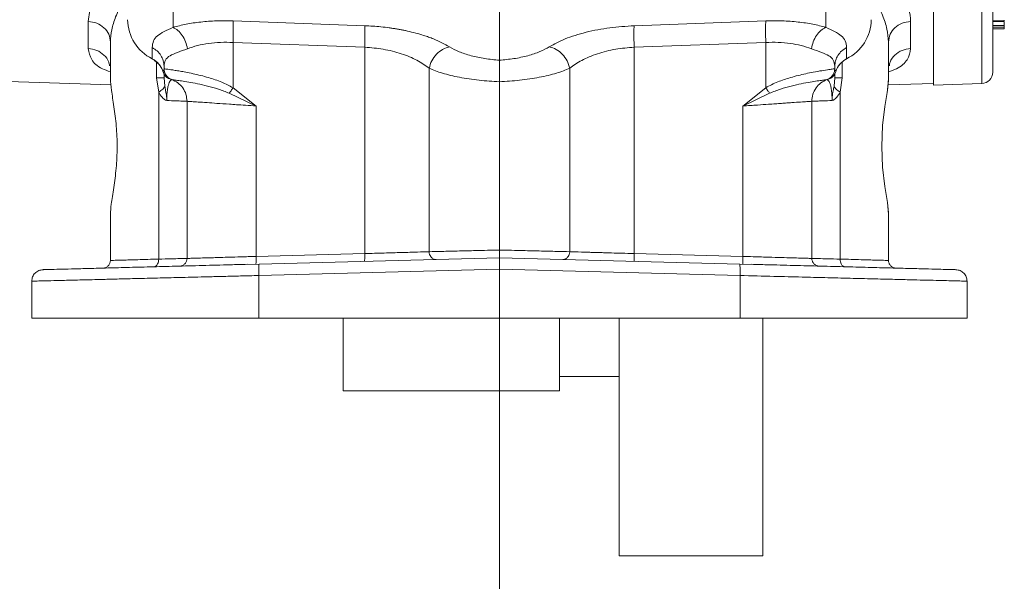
# Model space of a CAD drawing. Header units: inches. Extents: x 0.3 to 33.9, y 0.2 to 21.7.
# Tile 11 of 24: x 21.5 to 26.7, y 4.8 to 7.8. Entities that reach past the tile are written whole.
import ezdxf

# ---------------------------------------------------------------- set-up
doc = ezdxf.new("R2010")
doc.units = ezdxf.units.IN
doc.header["$MEASUREMENT"] = 0
doc.layers.add('SLD-0', color=7, linetype='Continuous', lineweight=15)

msp = doc.modelspace()

# ---------------------------------------------------------------- linework, layer by layer
at = {"color": 8, "linetype": 'Continuous', "lineweight": 15}
for p, q in [((26.54058, 7.97083), (26.54058, 7.4333)), ((22.3209, 7.82839), (22.3209, 7.72682)), ((25.72707, 7.82842), (25.72707, 7.72682)), ((22.23536, 7.46282), (22.23536, 7.54426)), ((22.26885, 7.49719), (22.27275, 7.50757)), ((25.77911, 7.49719), (25.77463, 7.50912)), ((25.8126, 7.54589), (25.8126, 7.46282))]:
    msp.add_line(p, q, dxfattribs=at)
at = {"color": 7, "linetype": 'Continuous', "lineweight": 15}
for p, q in [((26.28848, 7.96195), (26.28848, 7.4245)), ((22.63409, 7.75996), (23.3209, 7.73522)), ((24.02398, 7.80497), (24.02398, 7.55535)), ((24.72706, 7.73522), (25.41387, 7.75996)), ((26.59848, 7.76038), (26.65848, 7.76038)), ((21.87817, 7.61626), (21.87817, 7.75726)), ((26.16979, 7.75726), (26.16979, 7.61626)), ((26.59848, 7.75695), (26.65848, 7.75695)), ((26.65848, 7.73672), (26.59848, 7.73672)), ((26.65848, 7.72846), (26.59848, 7.72846)), ((26.65848, 7.71953), (26.59848, 7.71953)), ((21.99398, 7.65038), (21.99398, 7.45841)), ((22.21236, 7.56267), (22.21236, 7.62139)), ((22.63409, 7.64808), (23.3209, 7.62334)), ((22.63409, 7.64808), (22.63409, 7.41148)), ((23.3209, 7.62334), (23.3209, 6.54676)), ((25.41387, 7.64808), (24.72706, 7.62334)), ((24.72706, 7.62334), (24.72706, 6.54676)), ((25.41387, 7.64808), (25.41387, 7.41148)), ((25.8356, 7.62139), (25.8356, 7.56267)), ((26.05398, 7.45841), (26.05398, 7.65038)), ((22.27398, 7.52351), (22.27398, 7.51086)), ((22.27406, 7.51084), (22.27398, 7.51086)), ((22.27398, 7.51086), (22.27398, 7.50297)), ((23.65739, 6.5565), (23.65739, 7.51296)), ((24.39057, 7.51296), (24.39057, 6.5565)), ((25.77398, 7.51086), (25.77391, 7.51084)), ((25.77398, 7.51086), (25.77398, 7.52351)), ((20.48234, 7.479), (21.9971, 7.4261)), ((22.24608, 7.38876), (22.23536, 7.46282)), ((22.27398, 7.48366), (22.27398, 7.46282)), ((22.27398, 7.46282), (22.27813, 7.41939)), ((22.30393, 7.45759), (22.30685, 7.45659)), ((22.30685, 7.45659), (22.30801, 7.45623)), ((22.30801, 7.45623), (22.31398, 7.45429)), ((22.31402, 7.45428), (22.31398, 7.45429)), ((25.73394, 7.45428), (25.73398, 7.45429)), ((25.73398, 7.45429), (25.73995, 7.45623)), ((25.74241, 7.45803), (25.73656, 7.45532)), ((25.73866, 7.45584), (25.74923, 7.46029)), ((25.73995, 7.45623), (25.74111, 7.45659)), ((25.74111, 7.45659), (25.74403, 7.45759)), ((25.74923, 7.46029), (25.75361, 7.46213)), ((25.76984, 7.41939), (25.77398, 7.46282)), ((25.77398, 7.46282), (25.77398, 7.48366)), ((25.8126, 7.46282), (25.80188, 7.38876)), ((22.63409, 7.41148), (22.75409, 7.31632)), ((25.29387, 7.31632), (25.41387, 7.41148)), ((26.05183, 7.42614), (26.28848, 7.4344)), ((26.28848, 7.4245), (26.54058, 7.4333)), ((22.24608, 6.51798), (22.24608, 7.38876)), ((22.61431, 7.38289), (22.75409, 7.31632)), ((25.29387, 7.31632), (25.43365, 7.38289)), ((25.80188, 7.38876), (25.80188, 6.51798)), ((22.39398, 7.34116), (22.39398, 6.5215)), ((22.75409, 7.31632), (22.75409, 6.53192)), ((25.29387, 6.53192), (25.29387, 7.31632)), ((25.65398, 6.5215), (25.65398, 7.34116)), ((21.99398, 6.75304), (21.99398, 6.51102)), ((26.05398, 6.51102), (26.05398, 6.75304)), ((22.75409, 6.53192), (23.3209, 6.54676)), ((22.77013, 6.49238), (24.02398, 6.52522)), ((24.02398, 6.52522), (25.27783, 6.49238)), ((24.72706, 6.54676), (25.29387, 6.53192)), ((22.76955, 6.49122), (22.6578, 6.48944)), ((22.77013, 6.49238), (22.76959, 6.49009)), ((25.27783, 6.49238), (25.27837, 6.49009)), ((25.39016, 6.48944), (25.27841, 6.49122)), ((25.82229, 6.47888), (25.86368, 6.47731)), ((24.02398, 6.46528), (22.76856, 6.4324)), ((22.76856, 6.4324), (22.76856, 6.21072)), ((25.2794, 6.4324), (24.02398, 6.46528)), ((24.02398, 6.21072), (24.02398, 6.46528)), ((25.2794, 6.4324), (25.2794, 6.21072)), ((21.58398, 6.40287), (21.58398, 6.21072)), ((26.46398, 6.40287), (26.46398, 6.21072)), ((21.58398, 6.21072), (22.76856, 6.21072)), ((22.76856, 6.21072), (24.02398, 6.21072)), ((23.20898, 5.83022), (23.20898, 6.21072)), ((24.02398, 6.21072), (25.2794, 6.21072)), ((24.33698, 5.83022), (24.33698, 6.21072)), ((24.64898, 4.97072), (24.64898, 6.21072)), ((25.2794, 6.21072), (26.46398, 6.21072)), ((25.39898, 4.97072), (25.39898, 6.21072)), ((24.33698, 5.90572), (24.64898, 5.90572)), ((23.20898, 5.83022), (24.33698, 5.83022)), ((24.64898, 4.97072), (25.39898, 4.97072))]:
    msp.add_line(p, q, dxfattribs=at)
at = {"color": 7, "linetype": 'Continuous', "lineweight": 15, "flags": 128}
for points in [[(22.21309, 7.56053), (22.21264, 7.56104), (22.21236, 7.56267)], [(25.83356, 7.56061), (25.83449, 7.56042), (25.83532, 7.56104), (25.8356, 7.56267)], [(26.05398, 6.75304), (26.05398, 6.75304), (26.05398, 6.75304), (26.04812, 6.81379), (26.03543, 6.89711), (26.0235, 6.9969), (26.01868, 7.10572), (26.02351, 7.21454), (26.03543, 7.31433), (26.04812, 7.39765), (26.05398, 7.45841)]]:
    msp.add_lwpolyline(points, dxfattribs=at)
at = {"color": 7, "linetype": 'Continuous', "lineweight": 15}
for centre, radius, start, end in [((22.31547, 7.76996), 0.23152, 180.8346, 243.55193), ((25.73249, 7.76996), 0.23152, 296.44813, 359.16527), ((22.16081, 7.46108), 0.11392, 18.479, 63.09376), ((25.88716, 7.46108), 0.11392, 116.90632, 161.52099), ((26.53848, 7.49326), 0.06, 272, 0)]:
    msp.add_arc(centre, radius, start, end, dxfattribs=at)
at = {"color": 8, "linetype": 'Continuous', "lineweight": 15}
for points, knots in [([(21.87817, 7.75726), (21.88212, 7.78854), (21.89003, 7.85117), (21.94469, 7.95288), (22.00511, 8.02024), (22.03444, 8.05293)], [0, 0, 0, 0, 0.3391778, 0.6791714, 1, 1, 1, 1]), ([(21.99398, 7.65038), (21.99536, 7.67136), (21.99813, 7.71325), (22.02044, 7.78255), (22.0493, 7.84432), (22.07494, 7.88358), (22.08398, 7.89743)], [0, 0, 0, 0, 0.2724596, 0.5441742, 0.8392156, 1, 1, 1, 1]), ([(21.99398, 7.49468), (21.97936, 7.4999), (21.93264, 7.51658), (21.8899, 7.55626), (21.88207, 7.59628), (21.87817, 7.61626)], [0, 0, 0, 0, 0.1857893, 0.5936267, 1, 1, 1, 1]), ([(21.87817, 7.61626), (21.89351, 7.61415), (21.92418, 7.60993), (21.96185, 7.58359), (21.98523, 7.55381), (21.98837, 7.53275), (21.98937, 7.526)], [0, 0, 0, 0, 0.2879669, 0.5759332, 0.8638991, 1, 1, 1, 1]), ([(26.16979, 7.61626), (26.16588, 7.59619), (26.15805, 7.55602), (26.11502, 7.51638), (26.06839, 7.49978), (26.05398, 7.49465)], [0, 0, 0, 0, 0.40835209, 0.81715743, 1, 1, 1, 1]), ([(26.16979, 7.61626), (26.15446, 7.61415), (26.12378, 7.60993), (26.08611, 7.58359), (26.06273, 7.55381), (26.0596, 7.53275), (26.05859, 7.52599)], [0, 0, 0, 0, 0.2879581, 0.5759163, 0.8638731, 1, 1, 1, 1]), ([(22.76959, 6.49009), (22.7694, 6.48953), (22.76883, 6.48787), (22.7683, 6.47559), (22.76809, 6.45601), (22.7684, 6.44027), (22.76856, 6.4324)], [0, 0, 0, 0, 0.1428891, 0.428593, 0.7142956, 1, 1, 1, 1]), ([(25.27837, 6.49009), (25.27856, 6.48953), (25.27913, 6.48787), (25.27966, 6.47559), (25.27988, 6.45601), (25.27956, 6.44027), (25.2794, 6.4324)], [0, 0, 0, 0, 0.1428891, 0.428593, 0.7142956, 1, 1, 1, 1]), ([(25.82245, 6.47978), (25.82035, 6.48032), (25.81445, 6.48184), (25.80752, 6.49132), (25.80258, 6.50427), (25.80211, 6.51341), (25.80188, 6.51798)], [0, 0, 0, 0, 0.17709134, 0.49651721, 0.74823468, 1, 1, 1, 1])]:
    msp.add_open_spline(points, degree=3, knots=knots, dxfattribs=at)
at = {"color": 7, "linetype": 'Continuous', "lineweight": 15}
for points, knots in [([(26.59848, 8.02006), (26.59848, 7.96785), (26.59848, 7.86247), (26.59848, 7.7342), (26.59848, 7.6287), (26.59848, 7.5518), (26.59848, 7.50247), (26.59848, 7.49634), (26.59848, 7.49326)], [0, 0, 0, 0, 0.159873, 0.3226643, 0.488197, 0.6577181, 0.8283959, 1, 1, 1, 1]), ([(26.08942, 7.96393), (26.10515, 7.93981), (26.13658, 7.89162), (26.16414, 7.82175), (26.16792, 7.77869), (26.16979, 7.75726)], [0, 0, 0, 0, 0.334788, 0.6689873, 1, 1, 1, 1]), ([(26.05398, 7.65038), (26.05236, 7.67265), (26.0491, 7.71732), (26.02544, 7.78989), (25.99836, 7.84007), (25.98469, 7.86539)], [0, 0, 0, 0, 0.3297072, 0.6616616, 1, 1, 1, 1]), ([(22.3209, 7.72682), (22.34292, 7.73267), (22.387, 7.74437), (22.46475, 7.75536), (22.5477, 7.76141), (22.60536, 7.76044), (22.63409, 7.75996)], [0, 0, 0, 0, 0.2512882, 0.5031128, 0.7523636, 1, 1, 1, 1]), ([(22.63409, 7.75996), (22.63447, 7.75465), (22.63523, 7.74404), (22.63553, 7.71682), (22.63523, 7.68416), (22.63447, 7.66011), (22.63409, 7.64808)], [0, 0, 0, 0, 0.25, 0.4999994, 0.7499995, 1, 1, 1, 1]), ([(25.41387, 7.75996), (25.41349, 7.75465), (25.41274, 7.74404), (25.41243, 7.71682), (25.41274, 7.68416), (25.41349, 7.66011), (25.41387, 7.64808)], [0, 0, 0, 0, 0.25, 0.4999994, 0.7499995, 1, 1, 1, 1]), ([(25.41387, 7.75996), (25.44246, 7.76044), (25.50012, 7.76142), (25.58316, 7.75538), (25.661, 7.74435), (25.70509, 7.73265), (25.72707, 7.72682)], [0, 0, 0, 0, 0.246357, 0.4969824, 0.7491899, 1, 1, 1, 1]), ([(26.65848, 7.76038), (26.65848, 7.76072), (26.65848, 7.76109), (26.65848, 7.76414), (26.65848, 7.7644)], [0, 0, 0, 0, 0.9147119, 1, 1, 1, 1]), ([(21.87817, 7.75726), (21.89347, 7.75525), (21.92409, 7.75122), (21.96223, 7.72633), (21.98881, 7.69149), (21.99226, 7.66408), (21.99398, 7.65038)], [0, 0, 0, 0, 0.2500003, 0.4999996, 0.7499996, 1, 1, 1, 1]), ([(22.21236, 7.62139), (22.21361, 7.63332), (22.21608, 7.65686), (22.23758, 7.6828), (22.27088, 7.70377), (22.30455, 7.71929), (22.3209, 7.72682)], [0, 0, 0, 0, 0.265203, 0.5230816, 0.7683609, 1, 1, 1, 1]), ([(22.3209, 7.72682), (22.32965, 7.72204), (22.34716, 7.71246), (22.36987, 7.68541), (22.3877, 7.65213), (22.39328, 7.62734), (22.39606, 7.61495)], [0, 0, 0, 0, 0.2499946, 0.500002, 0.7499957, 1, 1, 1, 1]), ([(23.3209, 7.73522), (23.33511, 7.73458), (23.36358, 7.73329), (23.40619, 7.72957), (23.44091, 7.72547), (23.46782, 7.72161), (23.4872, 7.71852), (23.50631, 7.71514), (23.52516, 7.7115), (23.55255, 7.70571), (23.58774, 7.69716), (23.62448, 7.68645), (23.65485, 7.67622), (23.7049, 7.65755), (23.73752, 7.63939), (23.76365, 7.62484)], [0, 0, 0, 0, 0.08018552, 0.16074434, 0.24151597, 0.27971864, 0.31786323, 0.35601677, 0.39424626, 0.43261846, 0.52578553, 0.61983042, 0.68263524, 0.74569708, 1, 1, 1, 1]), ([(23.3209, 7.73522), (23.32128, 7.72991), (23.32203, 7.7193), (23.32234, 7.69208), (23.32203, 7.65942), (23.32128, 7.63537), (23.3209, 7.62334)], [0, 0, 0, 0, 0.24999998, 0.49999941, 0.74999951, 1, 1, 1, 1]), ([(24.28431, 7.62484), (24.3103, 7.63919), (24.3627, 7.66814), (24.47276, 7.70228), (24.59695, 7.72682), (24.68436, 7.73246), (24.72706, 7.73522)], [0, 0, 0, 0, 0.2519184, 0.5080371, 0.7596982, 1, 1, 1, 1]), ([(24.72706, 7.62334), (24.72669, 7.63537), (24.72593, 7.65942), (24.72563, 7.69208), (24.72593, 7.7193), (24.72669, 7.72991), (24.72706, 7.73522)], [0, 0, 0, 0, 0.2500005, 0.5000006, 0.75, 1, 1, 1, 1]), ([(25.72707, 7.72682), (25.71831, 7.72204), (25.7008, 7.71247), (25.67809, 7.68541), (25.66027, 7.65213), (25.65469, 7.62734), (25.6519, 7.61495)], [0, 0, 0, 0, 0.2500051, 0.4999991, 0.7500053, 1, 1, 1, 1]), ([(25.72707, 7.72682), (25.74342, 7.71929), (25.77709, 7.70377), (25.81038, 7.6828), (25.83189, 7.65687), (25.83435, 7.63333), (25.8356, 7.62139)], [0, 0, 0, 0, 0.2316388, 0.4769179, 0.7347439, 1, 1, 1, 1]), ([(26.16979, 7.75726), (26.15449, 7.75525), (26.12388, 7.75122), (26.08573, 7.72633), (26.05915, 7.69149), (26.0557, 7.66408), (26.05398, 7.65038)], [0, 0, 0, 0, 0.25000014, 0.50000004, 0.74999963, 1, 1, 1, 1]), ([(26.65848, 7.73672), (26.65848, 7.73908), (26.65848, 7.74253), (26.65848, 7.74999), (26.65848, 7.75437), (26.65848, 7.7567), (26.65848, 7.75695)], [0, 0, 0, 0, 0.5037779, 0.7373858, 0.9718383, 1, 1, 1, 1]), ([(26.65848, 7.73672), (26.65848, 7.73592), (26.65848, 7.73457), (26.65848, 7.73157), (26.65848, 7.72952), (26.65848, 7.72846)], [0, 0, 0, 0, 0.4096657, 0.6926808, 1, 1, 1, 1]), ([(26.65848, 7.71953), (26.65848, 7.71962), (26.65848, 7.71987), (26.65848, 7.72163), (26.65848, 7.72405), (26.65848, 7.72658), (26.65848, 7.7279), (26.65848, 7.72846)], [0, 0, 0, 0, 0.1422159, 0.3702938, 0.7054823, 0.8758597, 1, 1, 1, 1]), ([(22.21236, 7.62139), (22.22125, 7.6159), (22.23904, 7.6049), (22.25851, 7.58087), (22.27153, 7.5533), (22.27317, 7.53344), (22.27398, 7.52351)], [0, 0, 0, 0, 0.2499995, 0.5000007, 0.7500004, 1, 1, 1, 1]), ([(22.27398, 7.52351), (22.27538, 7.53511), (22.27816, 7.5581), (22.30284, 7.57956), (22.34142, 7.59515), (22.37784, 7.60834), (22.39606, 7.61495)], [0, 0, 0, 0, 0.2546964, 0.5046695, 0.752029, 1, 1, 1, 1]), ([(22.39606, 7.61495), (22.41308, 7.62087), (22.44645, 7.63249), (22.5056, 7.64351), (22.56837, 7.64953), (22.61224, 7.64856), (22.63409, 7.64808)], [0, 0, 0, 0, 0.2576884, 0.5051675, 0.7534559, 1, 1, 1, 1]), ([(23.3209, 7.62334), (23.35354, 7.62054), (23.42037, 7.6148), (23.51428, 7.59033), (23.59778, 7.55624), (23.63733, 7.52753), (23.65739, 7.51296)], [0, 0, 0, 0, 0.2376445, 0.4865803, 0.7396411, 1, 1, 1, 1]), ([(23.76365, 7.62484), (23.75151, 7.62141), (23.72722, 7.61456), (23.69454, 7.58798), (23.66883, 7.55308), (23.6612, 7.52634), (23.65739, 7.51296)], [0, 0, 0, 0, 0.2499949, 0.4999765, 0.749985, 1, 1, 1, 1]), ([(23.76365, 7.62484), (23.77932, 7.61613), (23.81042, 7.59885), (23.87434, 7.57809), (23.94634, 7.56239), (23.99821, 7.55768), (24.02398, 7.55535)], [0, 0, 0, 0, 0.2558998, 0.5077008, 0.7554298, 1, 1, 1, 1]), ([(24.02398, 7.55535), (24.04937, 7.55764), (24.10125, 7.56233), (24.17368, 7.57807), (24.23787, 7.59895), (24.2689, 7.61625), (24.28431, 7.62484)], [0, 0, 0, 0, 0.2409651, 0.4922893, 0.7478289, 1, 1, 1, 1]), ([(24.28431, 7.62484), (24.29646, 7.62141), (24.32074, 7.61456), (24.35342, 7.58798), (24.37914, 7.55308), (24.38676, 7.52634), (24.39057, 7.51296)], [0, 0, 0, 0, 0.249994, 0.4999758, 0.7499847, 1, 1, 1, 1]), ([(24.39057, 7.51296), (24.41026, 7.52729), (24.44974, 7.55602), (24.53325, 7.59023), (24.62773, 7.61488), (24.69456, 7.62058), (24.72706, 7.62334)], [0, 0, 0, 0, 0.25600936, 0.51341703, 0.76337447, 1, 1, 1, 1]), ([(25.41387, 7.64808), (25.43571, 7.64856), (25.47958, 7.64952), (25.54233, 7.64352), (25.6015, 7.6325), (25.63486, 7.62088), (25.6519, 7.61495)], [0, 0, 0, 0, 0.2463995, 0.4948312, 0.7420556, 1, 1, 1, 1]), ([(25.6519, 7.61495), (25.67013, 7.60834), (25.70654, 7.59515), (25.74513, 7.57956), (25.7698, 7.5581), (25.77258, 7.53511), (25.77398, 7.52351)], [0, 0, 0, 0, 0.2479705, 0.4953305, 0.7453036, 1, 1, 1, 1]), ([(25.77398, 7.52351), (25.7748, 7.53344), (25.77643, 7.5533), (25.78945, 7.58087), (25.80892, 7.6049), (25.82671, 7.6159), (25.8356, 7.62139)], [0, 0, 0, 0, 0.2499996, 0.4999994, 0.7499999, 1, 1, 1, 1]), ([(22.21312, 7.56052), (22.21764, 7.55795), (22.23166, 7.54999), (22.25082, 7.53152), (22.26496, 7.51065), (22.26796, 7.49714), (22.26876, 7.49355)], [0, 0, 0, 0, 0.1672491, 0.5186863, 0.8722572, 1, 1, 1, 1]), ([(24.02398, 7.55535), (24.02398, 7.55188), (24.02396, 7.54188), (24.02399, 7.51488), (24.02398, 7.47847), (24.02398, 7.45432), (24.02398, 7.44309)], [0, 0, 0, 0, 0.1729611, 0.499332, 0.7672217, 1, 1, 1, 1]), ([(25.79713, 7.52968), (25.80054, 7.53417), (25.81016, 7.54683), (25.82436, 7.55521), (25.83352, 7.56063)], [0, 0, 0, 0, 0.3546063, 1, 1, 1, 1]), ([(22.31398, 7.45429), (22.30836, 7.45686), (22.29711, 7.46201), (22.2843, 7.47573), (22.27563, 7.49238), (22.27453, 7.5047), (22.27398, 7.51086)], [0, 0, 0, 0, 0.2500001, 0.4999993, 0.7499989, 1, 1, 1, 1]), ([(22.27406, 7.51084), (22.27624, 7.5105), (22.28047, 7.50984), (22.30369, 7.50667), (22.33037, 7.50265), (22.35684, 7.49834), (22.38823, 7.49274), (22.42435, 7.48549), (22.46454, 7.47619), (22.51443, 7.46253), (22.57252, 7.44392), (22.61468, 7.42171), (22.63409, 7.41148)], [0, 0, 0, 0, 0.138461, 0.2684566, 0.3505381, 0.4289333, 0.5036869, 0.5926668, 0.6763056, 0.754763, 0.8870664, 1, 1, 1, 1]), ([(22.27406, 7.51084), (22.27474, 7.50394), (22.27612, 7.49015), (22.28618, 7.47328), (22.29913, 7.46091), (22.30906, 7.45649), (22.31402, 7.45428)], [0, 0, 0, 0, 0.2797687, 0.5595375, 0.779764, 1, 1, 1, 1]), ([(23.65739, 7.51296), (23.67908, 7.5042), (23.72294, 7.48648), (23.81365, 7.46533), (23.91584, 7.44967), (23.98842, 7.44525), (24.02398, 7.44309)], [0, 0, 0, 0, 0.2494037, 0.5042383, 0.7571391, 1, 1, 1, 1]), ([(24.02398, 7.44309), (24.05954, 7.44525), (24.13212, 7.44967), (24.23431, 7.46533), (24.32502, 7.48648), (24.36888, 7.5042), (24.39057, 7.51296)], [0, 0, 0, 0, 0.2428588, 0.4957616, 0.7505962, 1, 1, 1, 1]), ([(25.41387, 7.41148), (25.4237, 7.417), (25.44429, 7.42857), (25.47645, 7.44233), (25.50964, 7.4546), (25.54509, 7.46578), (25.58344, 7.47617), (25.62361, 7.4855), (25.66648, 7.49409), (25.70921, 7.5014), (25.74449, 7.50667), (25.76822, 7.50992), (25.77198, 7.51053), (25.77391, 7.51084)], [0, 0, 0, 0, 0.05803979, 0.12165599, 0.18176405, 0.24553828, 0.32397838, 0.4076033, 0.49657248, 0.61757384, 0.74849683, 0.87128391, 1, 1, 1, 1]), ([(25.73394, 7.45428), (25.74021, 7.45723), (25.75275, 7.46313), (25.7653, 7.47825), (25.77263, 7.49458), (25.77348, 7.50542), (25.77391, 7.51084)], [0, 0, 0, 0, 0.2797695, 0.5595378, 0.7797639, 1, 1, 1, 1]), ([(25.77398, 7.51086), (25.77343, 7.5047), (25.77233, 7.49238), (25.76366, 7.47573), (25.75086, 7.46201), (25.73961, 7.45686), (25.73398, 7.45429)], [0, 0, 0, 0, 0.2500015, 0.4999998, 0.7499998, 1, 1, 1, 1]), ([(21.99398, 7.45841), (21.99536, 7.43968), (21.9981, 7.40235), (22.01311, 7.31531), (22.02599, 7.21345), (22.0311, 7.10156), (22.02523, 6.99008), (22.01174, 6.88721), (21.99734, 6.80426), (21.99503, 6.76899), (21.99398, 6.75304)], [0, 0, 0, 0, 0.1271949, 0.2535414, 0.3792697, 0.504564, 0.6298635, 0.755633, 0.8894805, 1, 1, 1, 1]), ([(22.23536, 7.46282), (22.2411, 7.46282), (22.25257, 7.46282), (22.26458, 7.46282), (22.27251, 7.46282), (22.27349, 7.46282), (22.27398, 7.46282)], [0, 0, 0, 0, 0.2499995, 0.4999994, 0.7500001, 1, 1, 1, 1]), ([(22.26885, 7.49719), (22.2701, 7.49298), (22.27259, 7.48457), (22.28026, 7.47317), (22.29081, 7.46346), (22.29974, 7.45946), (22.30393, 7.45759)], [0, 0, 0, 0, 0.2519107, 0.5031452, 0.7668567, 1, 1, 1, 1]), ([(22.31398, 7.45429), (22.31322, 7.45389), (22.31175, 7.45311), (22.30333, 7.4444), (22.29656, 7.42694), (22.29213, 7.4075), (22.28949, 7.384), (22.28843, 7.36216), (22.2884, 7.35082), (22.28838, 7.34518)], [0, 0, 0, 0, 0.2838417, 0.5517746, 0.6756969, 0.7915949, 0.8985948, 0.9495969, 1, 1, 1, 1]), ([(22.39398, 7.34116), (22.39288, 7.35347), (22.39069, 7.3781), (22.37335, 7.41139), (22.34775, 7.43885), (22.32527, 7.44913), (22.31402, 7.45428)], [0, 0, 0, 0, 0.25000018, 0.50000031, 0.74999946, 1, 1, 1, 1]), ([(22.31402, 7.45428), (22.31538, 7.45406), (22.31809, 7.45362), (22.33611, 7.45124), (22.3639, 7.44731), (22.40152, 7.44136), (22.44754, 7.43293), (22.50011, 7.42114), (22.55683, 7.40605), (22.59529, 7.39055), (22.61431, 7.38289)], [0, 0, 0, 0, 0.1246943, 0.2493649, 0.3746844, 0.5003338, 0.6263104, 0.7524235, 0.877585, 1, 1, 1, 1]), ([(25.43365, 7.38289), (25.45267, 7.39055), (25.49113, 7.40605), (25.54785, 7.42114), (25.60042, 7.43293), (25.64644, 7.44136), (25.68406, 7.44731), (25.71186, 7.45124), (25.72988, 7.45362), (25.73259, 7.45406), (25.73394, 7.45428)], [0, 0, 0, 0, 0.1224151, 0.2475767, 0.3736897, 0.4996662, 0.6253156, 0.7506352, 0.8753057, 1, 1, 1, 1]), ([(25.65398, 7.34116), (25.65508, 7.35347), (25.65728, 7.3781), (25.67461, 7.41139), (25.70021, 7.43885), (25.7227, 7.44913), (25.73394, 7.45428)], [0, 0, 0, 0, 0.2500004, 0.5000009, 0.7500006, 1, 1, 1, 1]), ([(25.73398, 7.45429), (25.73474, 7.45389), (25.73621, 7.45311), (25.74463, 7.4444), (25.75141, 7.42694), (25.75583, 7.4075), (25.75848, 7.384), (25.75953, 7.36216), (25.75956, 7.35082), (25.75958, 7.34518)], [0, 0, 0, 0, 0.2838417, 0.5517746, 0.6756969, 0.7915949, 0.8985948, 0.9495969, 1, 1, 1, 1]), ([(25.77911, 7.49719), (25.77786, 7.49298), (25.77537, 7.48457), (25.76784, 7.47338), (25.75741, 7.46363), (25.74848, 7.4596), (25.74403, 7.45759)], [0, 0, 0, 0, 0.2519191, 0.5031615, 0.7524948, 1, 1, 1, 1]), ([(25.8126, 7.46282), (25.80687, 7.46282), (25.79539, 7.46282), (25.78338, 7.46282), (25.77545, 7.46282), (25.77447, 7.46282), (25.77398, 7.46282)], [0, 0, 0, 0, 0.2499989, 0.5000003, 0.75, 1, 1, 1, 1]), ([(26.05398, 7.45839), (26.05393, 7.45528), (26.05384, 7.44907), (26.0531, 7.43856), (26.052, 7.42723), (26.05052, 7.41495), (26.04903, 7.40392), (26.04796, 7.39666), (26.04758, 7.3941)], [0, 0, 0, 0, 0.18195419, 0.36264455, 0.54255029, 0.7221584, 0.90195742, 1, 1, 1, 1]), ([(22.24608, 7.38876), (22.25382, 7.39424), (22.26931, 7.40522), (22.27519, 7.41466), (22.27813, 7.41939)], [0, 0, 0, 0, 0.4999996, 1, 1, 1, 1]), ([(22.27813, 7.41939), (22.27954, 7.41162), (22.28184, 7.39891), (22.28568, 7.37856), (22.28777, 7.36335), (22.28828, 7.35267), (22.28837, 7.34934), (22.28837, 7.34782), (22.28838, 7.34656), (22.28837, 7.34551), (22.28838, 7.34517), (22.28838, 7.34514), (22.28838, 7.34514), (22.28838, 7.34514), (22.28838, 7.34514), (22.28838, 7.34514), (22.28838, 7.34514), (22.28838, 7.34514), (22.28838, 7.34516), (22.28838, 7.34517), (22.28838, 7.34518)], [0, 0, 0, 0, 0.3253718, 0.5326, 0.8280113, 0.9269725, 0.9496365, 0.9579265, 0.9861992, 0.9982861, 0.9991633, 0.9993534, 0.9993747, 0.9993816, 0.9993885, 0.9993943, 0.9994013, 0.9994203, 0.9996103, 1, 1, 1, 1]), ([(22.63409, 7.41148), (22.63047, 7.40635), (22.62321, 7.39609), (22.61728, 7.38729), (22.61431, 7.38289)], [0, 0, 0, 0, 0.4999987, 1, 1, 1, 1]), ([(25.41387, 7.41148), (25.4175, 7.40635), (25.42475, 7.39609), (25.43068, 7.38729), (25.43365, 7.38289)], [0, 0, 0, 0, 0.5000016, 1, 1, 1, 1]), ([(25.75958, 7.34518), (25.75958, 7.34517), (25.75958, 7.34516), (25.75958, 7.34514), (25.75958, 7.34514), (25.75958, 7.34514), (25.75958, 7.34514), (25.75958, 7.34514), (25.75958, 7.34514), (25.75958, 7.34514), (25.75958, 7.34517), (25.75959, 7.34524), (25.75958, 7.34557), (25.75959, 7.34661), (25.75959, 7.34782), (25.7596, 7.34882), (25.7596, 7.34923), (25.75961, 7.34981), (25.75964, 7.35089), (25.75969, 7.35265), (25.75981, 7.35519), (25.76003, 7.35881), (25.76047, 7.364), (25.76134, 7.37148), (25.76301, 7.38244), (25.76612, 7.39891), (25.76843, 7.41162), (25.76984, 7.41939)], [0, 0, 0, 0, 0.0003897, 0.0005795, 0.0005989, 0.0006058, 0.0006115, 0.0006184, 0.0006252, 0.0006468, 0.0008369, 0.0017138, 0.0032025, 0.0137981, 0.0420637, 0.0503516, 0.0530485, 0.0578141, 0.07301, 0.0950542, 0.126705, 0.1719597, 0.2367714, 0.3302894, 0.4675347, 0.6747108, 1, 1, 1, 1]), ([(25.80188, 7.38876), (25.79414, 7.39424), (25.77865, 7.40522), (25.77278, 7.41466), (25.76984, 7.41939)], [0, 0, 0, 0, 0.4999934, 1, 1, 1, 1]), ([(22.28838, 7.34518), (22.28608, 7.34583), (22.2774, 7.34829), (22.2618, 7.36229), (22.25165, 7.37938), (22.24608, 7.38876)], [0, 0, 0, 0, 0.139884, 0.5282702, 1, 1, 1, 1]), ([(25.75958, 7.34518), (25.76188, 7.34583), (25.77057, 7.34829), (25.78616, 7.3623), (25.79631, 7.37938), (25.80188, 7.38876)], [0, 0, 0, 0, 0.1398853, 0.5282706, 1, 1, 1, 1]), ([(22.39398, 7.34116), (22.39275, 7.34121), (22.39025, 7.34131), (22.36959, 7.3421), (22.33709, 7.34333), (22.30474, 7.34456), (22.28838, 7.34518)], [0, 0, 0, 0, 0.2417602, 0.4890076, 0.7417517, 1, 1, 1, 1]), ([(22.75409, 7.31632), (22.73541, 7.31761), (22.70076, 7.31999), (22.65426, 7.3232), (22.6037, 7.3267), (22.55045, 7.33036), (22.49539, 7.33417), (22.45072, 7.33723), (22.41796, 7.33947), (22.39769, 7.34089), (22.39521, 7.34107), (22.39398, 7.34116)], [0, 0, 0, 0, 0.0976362, 0.1811178, 0.2504354, 0.3807761, 0.5004952, 0.6301211, 0.7565697, 0.8798569, 1, 1, 1, 1]), ([(25.65398, 7.34116), (25.65276, 7.34107), (25.65028, 7.34089), (25.63002, 7.33947), (25.59726, 7.33723), (25.55961, 7.33465), (25.52448, 7.33222), (25.49585, 7.33025), (25.46365, 7.32803), (25.42234, 7.32519), (25.36595, 7.32128), (25.31985, 7.31811), (25.29387, 7.31632)], [0, 0, 0, 0, 0.1200645, 0.2433215, 0.3697874, 0.4994799, 0.5598386, 0.6232343, 0.6896677, 0.7591392, 0.8642527, 1, 1, 1, 1]), ([(25.65398, 7.34116), (25.65522, 7.34121), (25.65771, 7.34131), (25.67837, 7.3421), (25.71087, 7.34333), (25.74323, 7.34456), (25.75958, 7.34518)], [0, 0, 0, 0, 0.2417632, 0.4890118, 0.7417549, 1, 1, 1, 1]), ([(26.0482, 6.81301), (26.04853, 6.81071), (26.05014, 6.79986), (26.05175, 6.78676), (26.05293, 6.77468), (26.05336, 6.76899), (26.05354, 6.76621), (26.05362, 6.76484), (26.05365, 6.76417), (26.05367, 6.76383), (26.05368, 6.76366), (26.05369, 6.76357), (26.05369, 6.76353), (26.05369, 6.76351), (26.05369, 6.7635), (26.05369, 6.76349), (26.05369, 6.76349), (26.05369, 6.76349), (26.05369, 6.76349), (26.05369, 6.76349), (26.05369, 6.75962), (26.05384, 6.75633), (26.05398, 6.75304)], [0, 0, 0, 0, 0.092965, 0.4395816, 0.6136239, 0.7009867, 0.7447729, 0.7666944, 0.7776632, 0.7831497, 0.7858934, 0.7872646, 0.7879515, 0.7882939, 0.7884654, 0.7885509, 0.7885938, 0.7886157, 0.7886264, 0.7886318, 0.7886371, 1, 1, 1, 1]), ([(22.75409, 6.53192), (22.72709, 6.53114), (22.6792, 6.52976), (22.61792, 6.52798), (22.57043, 6.52661), (22.53148, 6.52548), (22.49081, 6.5243), (22.45169, 6.52317), (22.41887, 6.52222), (22.39791, 6.52161), (22.39529, 6.52154), (22.39398, 6.5215)], [0, 0, 0, 0, 0.1409763, 0.2499821, 0.338293, 0.421686, 0.5001598, 0.6276814, 0.7500924, 0.8758254, 1, 1, 1, 1]), ([(22.75305, 6.49193), (22.75331, 6.49254), (22.75382, 6.49376), (22.75427, 6.50301), (22.75441, 6.51622), (22.7542, 6.52669), (22.75409, 6.53192)], [0, 0, 0, 0, 0.2499997, 0.5000031, 0.7500032, 1, 1, 1, 1]), ([(23.3209, 6.54676), (23.32101, 6.54153), (23.32122, 6.53106), (23.32108, 6.51785), (23.32063, 6.5086), (23.32011, 6.50738), (23.31985, 6.50678)], [0, 0, 0, 0, 0.2500012, 0.5000001, 0.7499959, 1, 1, 1, 1]), ([(23.3209, 6.54676), (23.35525, 6.54776), (23.42149, 6.54967), (23.51606, 6.55241), (23.59803, 6.55478), (23.63812, 6.55594), (23.65739, 6.5565)], [0, 0, 0, 0, 0.26050909, 0.50243876, 0.76072994, 1, 1, 1, 1]), ([(24.02398, 6.56523), (23.98191, 6.56423), (23.90956, 6.56252), (23.80776, 6.56008), (23.72246, 6.55806), (23.67842, 6.557), (23.65739, 6.5565)], [0, 0, 0, 0, 0.2907763, 0.4999799, 0.7612521, 1, 1, 1, 1]), ([(23.69176, 6.51652), (23.68679, 6.51716), (23.67684, 6.51846), (23.66552, 6.52916), (23.6587, 6.54247), (23.65783, 6.55182), (23.65739, 6.5565)], [0, 0, 0, 0, 0.27959986, 0.55920701, 0.77957908, 1, 1, 1, 1]), ([(24.02398, 6.56523), (24.02398, 6.56186), (24.02398, 6.55534), (24.02397, 6.54646), (24.02396, 6.53913), (24.02395, 6.53194), (24.02397, 6.52631), (24.02398, 6.52556), (24.02398, 6.52522)], [0, 0, 0, 0, 0.16081145, 0.31146712, 0.45197454, 0.58225666, 0.81130644, 1, 1, 1, 1]), ([(24.39057, 6.5565), (24.36955, 6.557), (24.32551, 6.55806), (24.2402, 6.56008), (24.1384, 6.56252), (24.06606, 6.56423), (24.02398, 6.56523)], [0, 0, 0, 0, 0.2387468, 0.5000202, 0.7092211, 1, 1, 1, 1]), ([(24.02398, 6.46528), (24.02398, 6.47316), (24.02398, 6.48885), (24.02399, 6.50844), (24.02397, 6.51942), (24.02398, 6.52444), (24.02398, 6.52495), (24.02398, 6.52522)], [0, 0, 0, 0, 0.2507149, 0.4991371, 0.7346448, 0.863716, 1, 1, 1, 1]), ([(24.3562, 6.51652), (24.36118, 6.51716), (24.37113, 6.51845), (24.38244, 6.52916), (24.38926, 6.54247), (24.39013, 6.55183), (24.39057, 6.5565)], [0, 0, 0, 0, 0.2796134, 0.5592107, 0.779616, 1, 1, 1, 1]), ([(24.39057, 6.5565), (24.40959, 6.55595), (24.43367, 6.55525), (24.47044, 6.55419), (24.49092, 6.5536), (24.51293, 6.55296), (24.53834, 6.55223), (24.57027, 6.55129), (24.61228, 6.55007), (24.66583, 6.54853), (24.70552, 6.54738), (24.72706, 6.54676)], [0, 0, 0, 0, 0.2373808, 0.3006968, 0.3655447, 0.4319246, 0.4998368, 0.5861314, 0.6982709, 0.8362355, 1, 1, 1, 1]), ([(24.72811, 6.50678), (24.72785, 6.50738), (24.72734, 6.5086), (24.72689, 6.51785), (24.72675, 6.53106), (24.72696, 6.54153), (24.72706, 6.54676)], [0, 0, 0, 0, 0.2500042, 0.4999999, 0.7499989, 1, 1, 1, 1]), ([(25.29387, 6.53192), (25.29376, 6.52669), (25.29355, 6.51622), (25.29369, 6.50301), (25.29414, 6.49376), (25.29466, 6.49254), (25.29492, 6.49193)], [0, 0, 0, 0, 0.2499968, 0.4999969, 0.7500003, 1, 1, 1, 1]), ([(25.65398, 6.5215), (25.65276, 6.52154), (25.65028, 6.52161), (25.63002, 6.52221), (25.59726, 6.52315), (25.55212, 6.52444), (25.49554, 6.52609), (25.4408, 6.52767), (25.39007, 6.52914), (25.34522, 6.53044), (25.31186, 6.5314), (25.29387, 6.53192)], [0, 0, 0, 0, 0.12019131, 0.24356135, 0.37011277, 0.49984762, 0.62346259, 0.75913047, 0.82579236, 0.90608511, 1, 1, 1, 1]), ([(21.64241, 6.46285), (21.64424, 6.4629), (21.64791, 6.463), (21.67744, 6.46377), (21.7241, 6.46499), (21.78883, 6.46669), (21.87016, 6.46882), (21.96691, 6.47135), (22.07746, 6.47424), (22.20015, 6.47746), (22.33283, 6.48093), (22.47366, 6.48462), (22.59959, 6.48792), (22.67879, 6.48999), (22.70792, 6.49075)], [0, 0, 0, 0, 0.0862687, 0.1726336, 0.2589472, 0.3451966, 0.4316093, 0.5179133, 0.6042139, 0.6906156, 0.776912, 0.8631587, 0.9496748, 1, 1, 1, 1]), ([(21.99398, 6.51102), (21.9934, 6.50587), (21.99224, 6.49556), (21.98328, 6.48248), (21.97044, 6.47318), (21.96017, 6.47175), (21.95503, 6.47104)], [0, 0, 0, 0, 0.2500002, 0.4999986, 0.7499993, 1, 1, 1, 1]), ([(22.24608, 6.51798), (22.20779, 6.51692), (22.13313, 6.51487), (22.05483, 6.5127), (22.00352, 6.51129), (21.99714, 6.51111), (21.99398, 6.51102)], [0, 0, 0, 0, 0.2564854, 0.5000277, 0.7519032, 1, 1, 1, 1]), ([(22.22058, 6.47799), (22.22441, 6.47883), (22.23207, 6.48051), (22.24047, 6.49122), (22.24537, 6.5043), (22.24585, 6.51342), (22.24608, 6.51798)], [0, 0, 0, 0, 0.279635, 0.5592496, 0.7796389, 1, 1, 1, 1]), ([(22.39398, 6.5215), (22.39213, 6.52145), (22.38839, 6.52136), (22.35828, 6.52065), (22.31235, 6.51955), (22.26855, 6.51851), (22.24608, 6.51798)], [0, 0, 0, 0, 0.2481197, 0.4999796, 0.7435244, 1, 1, 1, 1]), ([(22.39398, 6.5215), (22.3934, 6.51634), (22.39224, 6.50604), (22.38328, 6.49296), (22.37044, 6.48366), (22.36017, 6.48223), (22.35503, 6.48151)], [0, 0, 0, 0, 0.24999958, 0.50000219, 0.74999986, 1, 1, 1, 1]), ([(25.33982, 6.49076), (25.3659, 6.49008), (25.44011, 6.48813), (25.56094, 6.48497), (25.70145, 6.48129), (25.83748, 6.47773), (25.96549, 6.47437), (26.08126, 6.47134), (26.18195, 6.46871), (26.26522, 6.46653), (26.32936, 6.46485), (26.37378, 6.46368), (26.40068, 6.46298), (26.40394, 6.46289), (26.40555, 6.46285)], [0, 0, 0, 0, 0.0450378, 0.128193, 0.2135376, 0.3021707, 0.3917775, 0.482162, 0.5725321, 0.6621267, 0.7507521, 0.8360632, 0.9191975, 1, 1, 1, 1]), ([(25.69293, 6.48151), (25.6878, 6.48223), (25.67752, 6.48366), (25.66468, 6.49296), (25.65572, 6.50604), (25.65456, 6.51634), (25.65398, 6.5215)], [0, 0, 0, 0, 0.2500024, 0.499998, 0.7499998, 1, 1, 1, 1]), ([(25.80188, 6.51798), (25.77896, 6.51852), (25.73382, 6.51959), (25.68802, 6.52067), (25.65917, 6.52137), (25.65569, 6.52145), (25.65398, 6.5215)], [0, 0, 0, 0, 0.2619814, 0.5159741, 0.7619796, 1, 1, 1, 1]), ([(26.05398, 6.51102), (26.05082, 6.51111), (26.04445, 6.51129), (25.99313, 6.5127), (25.91484, 6.51487), (25.84018, 6.51692), (25.80188, 6.51798)], [0, 0, 0, 0, 0.24810033, 0.49997238, 0.74351324, 1, 1, 1, 1]), ([(26.09293, 6.47104), (26.0878, 6.47175), (26.07752, 6.47318), (26.06468, 6.48248), (26.05572, 6.49556), (26.05456, 6.50587), (26.05398, 6.51102)], [0, 0, 0, 0, 0.2500019, 0.5000008, 0.7499993, 1, 1, 1, 1]), ([(21.64241, 6.46285), (21.63471, 6.46178), (21.61929, 6.45963), (21.60003, 6.44569), (21.5866, 6.42607), (21.58485, 6.4106), (21.58398, 6.40287)], [0, 0, 0, 0, 0.2499996, 0.4999991, 0.749999, 1, 1, 1, 1]), ([(22.76856, 6.4324), (22.73662, 6.43161), (22.67499, 6.43007), (22.58689, 6.42788), (22.5066, 6.42588), (22.43419, 6.42408), (22.36956, 6.42246), (22.29071, 6.42049), (22.19905, 6.41821), (22.0976, 6.41568), (22.00708, 6.41342), (21.91308, 6.41107), (21.81958, 6.40875), (21.73293, 6.40661), (21.66568, 6.40494), (21.61846, 6.40376), (21.58932, 6.40301), (21.58575, 6.40292), (21.58398, 6.40287)], [0, 0, 0, 0, 0.0506363, 0.0976926, 0.1411684, 0.1810636, 0.2173778, 0.2501108, 0.3168163, 0.3807243, 0.4418347, 0.5001473, 0.5870069, 0.6724455, 0.7564635, 0.8390616, 0.9202402, 1, 1, 1, 1]), ([(26.46398, 6.40287), (26.46221, 6.40292), (26.45864, 6.40301), (26.4295, 6.40376), (26.3863, 6.40484), (26.3325, 6.40618), (26.27302, 6.40765), (26.2027, 6.40939), (26.13505, 6.41107), (26.07491, 6.41257), (26.02543, 6.41381), (25.97215, 6.41514), (25.91504, 6.41656), (25.85411, 6.41808), (25.78937, 6.41969), (25.70632, 6.42176), (25.59585, 6.42452), (25.44834, 6.4282), (25.33857, 6.43093), (25.2794, 6.4324)], [0, 0, 0, 0, 0.0797685, 0.1609513, 0.2435494, 0.3064457, 0.3701393, 0.4346306, 0.4999195, 0.5340193, 0.5691066, 0.6051814, 0.6422436, 0.6802933, 0.7193305, 0.7593553, 0.8259545, 0.9061722, 1, 1, 1, 1]), ([(26.40555, 6.46285), (26.41326, 6.46178), (26.42867, 6.45963), (26.44793, 6.44569), (26.46137, 6.42607), (26.46311, 6.4106), (26.46398, 6.40287)], [0, 0, 0, 0, 0.2499993, 0.4999998, 0.7499994, 1, 1, 1, 1])]:
    msp.add_open_spline(points, degree=3, knots=knots, dxfattribs=at)
at = {"layer": 'SLD-0'}
msp.add_line((24.02398, 17.82849), (24.02398, 3.68039), dxfattribs=at)

doc.saveas('drawing.dxf')
